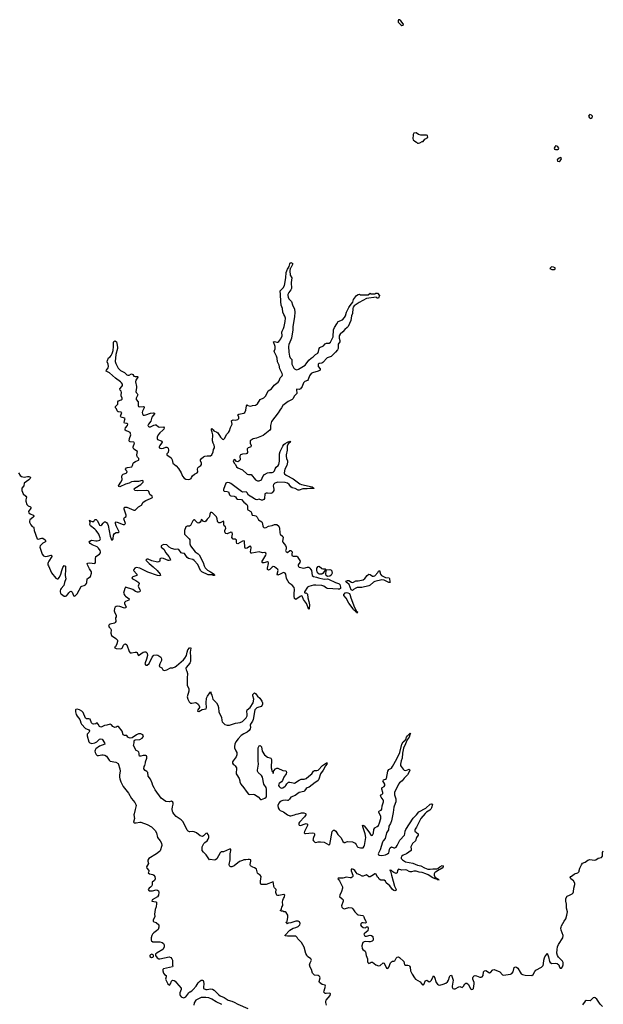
# Model space of a CAD drawing. Header units: inches. Extents: x 2608375 to 2737312, y 944064 to 1028306.
# Tile 29 of 69: x 2687117 to 2696999, y 953042 to 969726. Entities that reach past the tile are written whole.
import ezdxf

# ---------------------------------------------------------------- set-up
doc = ezdxf.new("R2010")
doc.units = ezdxf.units.IN
doc.header["$MEASUREMENT"] = 0
for name, color, linetype in [('C6985', 7, 'Continuous'), ('C6986', 7, 'Continuous'), ('C6995', 7, 'Continuous'), ('C6996', 7, 'Continuous')]:
    doc.layers.add(name, color=color, linetype=linetype)

msp = doc.modelspace()

# ---------------------------------------------------------------- linework, layer by layer
at = {"layer": 'C6985', "color": 5, "elevation": 20}
for points in [[(2687816, 960000), (2687825, 959990), (2687870, 959960), (2687890, 959955), (2687910, 959966), (2687937, 960000)], [(2688016, 960000), (2688025, 959970), (2688030, 959964), (2688050, 959959), (2688070, 959972), (2688083, 959990), (2688089, 960000)], [(2688881, 960000), (2688896, 959970), (2688910, 959956), (2688950, 959930), (2688968, 959910), (2688962, 959890), (2688907, 959870), (2688889, 959850), (2688892, 959830), (2688916, 959790), (2688920, 959770), (2688910, 959760), (2688890, 959756), (2688810, 959784), (2688770, 959790), (2688750, 959783), (2688734, 959770), (2688720, 959750), (2688715, 959710), (2688720, 959690), (2688753, 959630), (2688751, 959610), (2688739, 959590), (2688745, 959530), (2688734, 959510), (2688720, 959500), (2688650, 959484), (2688630, 959472), (2688620, 959450), (2688631, 959430), (2688655, 959410), (2688663, 959390), (2688660, 959330), (2688671, 959290), (2688743, 959243), (2688771, 959210), (2688771, 959190), (2688761, 959150), (2688738, 959102), (2688722, 959090), (2688725, 959085), (2688751, 959071), (2688830, 959066), (2688850, 959079), (2688858, 959090), (2688872, 959128), (2688890, 959146), (2688910, 959151), (2688931, 959131), (2688970, 959021), (2688990, 958996), (2689010, 958995), (2689070, 959011), (2689094, 959010), (2689105, 959005), (2689115, 958970), (2689130, 958951), (2689210, 959006), (2689230, 959013), (2689253, 959013), (2689265, 959005), (2689274, 958994), (2689280, 958950), (2689265, 958890), (2689240, 958830), (2689237, 958810), (2689250, 958787), (2689270, 958786), (2689278, 958790), (2689310, 958818), (2689358, 958922), (2689390, 958960), (2689426, 958966), (2689456, 958956), (2689505, 958925), (2689514, 958914), (2689520, 958890), (2689518, 958870), (2689489, 958810), (2689481, 958770), (2689490, 958758), (2689511, 958751), (2689522, 958742), (2689531, 958731), (2689538, 958710), (2689550, 958701), (2689570, 958699), (2689608, 958710), (2689670, 958742), (2689710, 958742), (2689750, 958759), (2689770, 958775), (2689890, 958880), (2689913, 958907), (2689940, 958950), (2689951, 959010), (2689966, 959050), (2689990, 959080), (2690000, 959085)], [(2690000, 958830), (2689997, 958823), (2689935, 958750), (2689928, 958730), (2689934, 958710), (2689948, 958688), (2689958, 958650), (2689951, 958570), (2689951, 958451), (2689979, 958390), (2689979, 958350), (2689954, 958250), (2689961, 958210), (2689984, 958170), (2690000, 958154)], [(2690000, 955966), (2689990, 955965), (2689970, 955973), (2689950, 955993), (2689908, 956090), (2689879, 956139), (2689850, 956169), (2689766, 956226), (2689727, 956267), (2689710, 956295), (2689703, 956310), (2689697, 956350), (2689702, 956390), (2689715, 956435), (2689715, 956450), (2689708, 956468), (2689690, 956486), (2689646, 956474), (2689590, 956477), (2689510, 956535), (2689410, 956678), (2689395, 956710), (2689369, 956750), (2689359, 956790), (2689334, 956854), (2689290, 956906), (2689286, 956970), (2689268, 956988), (2689243, 957003), (2689218, 957030), (2689222, 957070), (2689235, 957090), (2689248, 957132), (2689249, 957151), (2689269, 957210), (2689270, 957238), (2689264, 957250), (2689250, 957259), (2689210, 957257), (2689170, 957244), (2689145, 957245), (2689137, 957270), (2689139, 957290), (2689135, 957315), (2689118, 957330), (2689090, 957342), (2689044, 957430), (2689056, 957470), (2689057, 957503), (2689063, 957517), (2689077, 957523), (2689150, 957527), (2689190, 957549), (2689210, 957572), (2689213, 957590), (2689202, 957610), (2689170, 957626), (2689130, 957626), (2689095, 957610), (2689024, 957556), (2688990, 957552), (2688970, 957555), (2688950, 957570), (2688930, 957597), (2688890, 957599), (2688867, 957607), (2688852, 957672), (2688790, 957749), (2688770, 957749), (2688750, 957737), (2688730, 957733), (2688717, 957737), (2688692, 957752), (2688670, 957779), (2688650, 957789), (2688590, 957770), (2688550, 957767), (2688510, 957745), (2688490, 957738), (2688481, 957741), (2688466, 957750), (2688445, 957790), (2688430, 957809), (2688404, 957796), (2688366, 957786), (2688350, 957794), (2688334, 957814), (2688310, 957874), (2688290, 957880), (2688250, 957877), (2688230, 957888), (2688190, 957987), (2688170, 958010), (2688130, 958030), (2688090, 958043), (2688070, 958038), (2688064, 958030), (2688063, 957997), (2688074, 957950), (2688090, 957923), (2688133, 957870), (2688142, 957850), (2688152, 957810), (2688164, 957790), (2688230, 957717), (2688278, 957698), (2688290, 957690), (2688297, 957677), (2688299, 957670), (2688287, 957650), (2688262, 957618), (2688259, 957590), (2688290, 957490), (2688306, 957470), (2688341, 957461), (2688390, 957472), (2688425, 957490), (2688470, 957535), (2688490, 957542), (2688512, 957532), (2688555, 957470), (2688558, 957450), (2688470, 957415), (2688408, 957370), (2688394, 957350), (2688388, 957330), (2688392, 957310), (2688410, 957274), (2688430, 957260), (2688450, 957256), (2688510, 957267), (2688530, 957268), (2688561, 957261), (2688585, 957245), (2688630, 957180), (2688650, 957163), (2688746, 957146), (2688784, 957124), (2688815, 957030), (2688817, 956990), (2688804, 956930), (2688804, 956890), (2688810, 956862), (2688830, 956810), (2688870, 956731), (2688960, 956620), (2689010, 956529), (2689064, 956464), (2689083, 956430), (2689088, 956410), (2689086, 956390), (2689070, 956345), (2689055, 956270), (2689052, 956250), (2689058, 956190), (2689044, 956130), (2689059, 956119), (2689075, 956115), (2689090, 956115), (2689150, 956130), (2689170, 956127), (2689276, 956090), (2689347, 956050), (2689408, 955988), (2689431, 955950), (2689451, 955870), (2689495, 955810), (2689516, 955770), (2689521, 955730), (2689496, 955644), (2689486, 955630), (2689436, 955590), (2689303, 955510), (2689286, 955486), (2689286, 955470), (2689296, 955430), (2689266, 955370), (2689271, 955350), (2689303, 955310), (2689303, 955290), (2689291, 955270), (2689313, 955253), (2689370, 955241), (2689390, 955230), (2689405, 955210), (2689410, 955170), (2689400, 955140), (2689359, 955110), (2689359, 955070), (2689355, 955050), (2689333, 955027), (2689308, 955010), (2689293, 954990), (2689304, 954970), (2689310, 954967), (2689367, 954967), (2689430, 954980), (2689450, 954978), (2689466, 954966), (2689474, 954934), (2689467, 954893), (2689450, 954863), (2689362, 954810), (2689352, 954790), (2689421, 954781), (2689431, 954771), (2689436, 954750), (2689425, 954695), (2689409, 954650), (2689401, 954570), (2689405, 954530), (2689376, 954470), (2689378, 954450), (2689390, 954441), (2689427, 954427), (2689472, 954390), (2689471, 954350), (2689462, 954310), (2689435, 954285), (2689388, 954252), (2689368, 954232), (2689355, 954210), (2689341, 954170), (2689343, 954130), (2689350, 954116), (2689370, 954099), (2689490, 954099), (2689530, 954091), (2689552, 954070), (2689565, 954050), (2689565, 954010), (2689538, 953970), (2689444, 953916), (2689419, 953890), (2689419, 953870), (2689443, 953830), (2689470, 953814), (2689490, 953813), (2689650, 953846), (2689674, 953834), (2689694, 953814), (2689706, 953790), (2689706, 953706), (2689712, 953690), (2689702, 953678), (2689550, 953642), (2689540, 953630), (2689540, 953610), (2689554, 953570), (2689570, 953548), (2689595, 953530), (2689597, 953510), (2689588, 953470), (2689625, 953390), (2689651, 953369), (2689670, 953386), (2689687, 953433), (2689696, 953444), (2689710, 953451), (2689730, 953447), (2689750, 953435), (2689770, 953404), (2689853, 953313), (2689851, 953290), (2689830, 953238), (2689829, 953210), (2689835, 953190), (2689853, 953170), (2689890, 953154), (2689910, 953157), (2689930, 953170), (2689982, 953238), (2690000, 953253)]]:
    msp.add_lwpolyline(points, dxfattribs=at)
msp.add_lwpolyline([(2689353, 953893), (2689330, 953882), (2689321, 953870), (2689321, 953850), (2689350, 953837), (2689370, 953840), (2689382, 953850), (2689385, 953870), (2689379, 953879)], close=True, dxfattribs=at)
at = {"layer": 'C6986', "color": 5, "elevation": 20}
for points in [[(2688089, 960000), (2688160, 960120), (2688171, 960129), (2688210, 960139), (2688232, 960150), (2688247, 960170), (2688254, 960190), (2688258, 960250), (2688275, 960265), (2688317, 960290), (2688335, 960350), (2688331, 960370), (2688300, 960420), (2688266, 960490), (2688262, 960510), (2688270, 960518), (2688298, 960522), (2688390, 960511), (2688403, 960530), (2688399, 960590), (2688406, 960630), (2688466, 960670), (2688484, 960690), (2688487, 960710), (2688481, 960730), (2688453, 960770), (2688430, 960791), (2688346, 960826), (2688308, 960848), (2688295, 960870), (2688302, 960890), (2688330, 960904), (2688407, 960893), (2688430, 960894), (2688473, 960907), (2688486, 960930), (2688457, 961010), (2688412, 961070), (2688390, 961092), (2688314, 961150), (2688307, 961170), (2688308, 961208), (2688300, 961240), (2688310, 961246), (2688317, 961237), (2688344, 961224), (2688370, 961222), (2688390, 961255), (2688410, 961259), (2688434, 961234), (2688460, 961170), (2688470, 961160), (2688490, 961155), (2688510, 961164), (2688530, 961196), (2688550, 961216), (2688570, 961219), (2688587, 961207), (2688605, 961185), (2688615, 961155), (2688650, 960976), (2688663, 960930), (2688670, 960915), (2688690, 960911), (2688699, 960930), (2688706, 960990), (2688723, 961017), (2688750, 961034), (2688790, 961036), (2688802, 961050), (2688751, 961150), (2688738, 961190), (2688741, 961210), (2688750, 961216), (2688770, 961214), (2688870, 961174), (2688890, 961172), (2688908, 961190), (2688882, 961270), (2688889, 961290), (2688920, 961310), (2688922, 961330), (2688884, 961430), (2688885, 961455), (2688897, 961463), (2688930, 961463), (2689050, 961417), (2689070, 961415), (2689127, 961470), (2689179, 961501), (2689207, 961553), (2689250, 961579), (2689332, 961610), (2689363, 961630), (2689359, 961650), (2689321, 961681), (2689306, 961730), (2689290, 961745), (2689269, 961749), (2689110, 961740), (2689068, 961748), (2689058, 961758), (2689052, 961770), (2689067, 961790), (2689170, 961850), (2689191, 961870), (2689205, 961890), (2689209, 961910), (2689190, 961915), (2689130, 961902), (2689050, 961899), (2689010, 961893), (2688970, 961872), (2688906, 961854), (2688810, 961810), (2688796, 961816), (2688790, 961830), (2688832, 961890), (2688853, 961930), (2688845, 961990), (2688854, 962010), (2688870, 962026), (2688917, 962043), (2688930, 962054), (2688935, 962070), (2688915, 962090), (2688909, 962111), (2688928, 962130), (2688944, 962136), (2689015, 962150), (2689029, 962170), (2689039, 962210), (2689050, 962225), (2689078, 962242), (2689130, 962262), (2689135, 962270), (2689135, 962290), (2689113, 962313), (2689106, 962326), (2689103, 962350), (2689109, 962410), (2689050, 962449), (2689037, 962470), (2689037, 962490), (2689059, 962550), (2689057, 962557), (2689049, 962569), (2688990, 962572), (2688978, 962578), (2688969, 962590), (2688974, 962630), (2688997, 962690), (2688986, 962730), (2688954, 962750), (2688919, 962759), (2688905, 962770), (2688903, 962790), (2688911, 962810), (2688941, 962850), (2688949, 962870), (2688930, 962885), (2688892, 962892), (2688883, 962903), (2688899, 962950), (2688900, 962970), (2688890, 962976), (2688837, 962990), (2688830, 962999), (2688826, 963010), (2688849, 963070), (2688830, 963078), (2688790, 963080), (2688784, 963084), (2688770, 963099), (2688754, 963134), (2688738, 963150), (2688739, 963170), (2688781, 963210), (2688781, 963250), (2688789, 963270), (2688835, 963285), (2688850, 963296), (2688853, 963310), (2688836, 963350), (2688833, 963370), (2688842, 963410), (2688836, 963430), (2688817, 963450), (2688815, 963470), (2688848, 963510), (2688856, 963530), (2688855, 963550), (2688843, 963570), (2688824, 963590), (2688740, 963650), (2688640, 963740), (2688579, 963770), (2688586, 963790), (2688614, 963826), (2688619, 963850), (2688616, 963890), (2688600, 963930), (2688603, 963950), (2688622, 963998), (2688650, 964015), (2688666, 964034), (2688683, 964070), (2688697, 964123), (2688707, 964190), (2688705, 964255), (2688709, 964271), (2688730, 964282), (2688740, 964280), (2688754, 964270), (2688764, 964244), (2688773, 964173), (2688772, 964152), (2688747, 964053), (2688734, 963934), (2688742, 963902), (2688782, 963822), (2688822, 963782), (2688890, 963749), (2688930, 963709), (2688950, 963701), (2688970, 963702), (2689010, 963723), (2689030, 963714), (2689050, 963684), (2689070, 963679), (2689110, 963680), (2689117, 963677), (2689119, 963670), (2689085, 963615), (2689078, 963590), (2689097, 963510), (2689097, 963490), (2689086, 963426), (2689090, 963408), (2689108, 963390), (2689119, 963370), (2689087, 963310), (2689089, 963290), (2689120, 963250), (2689122, 963190), (2689130, 963173), (2689150, 963168), (2689210, 963173), (2689226, 963166), (2689224, 963150), (2689196, 963090), (2689192, 963070), (2689194, 963050), (2689210, 963027), (2689230, 963024), (2689250, 963028), (2689330, 963058), (2689382, 963062), (2689398, 963058), (2689402, 963050), (2689356, 962990), (2689338, 962922), (2689296, 962870), (2689288, 962850), (2689290, 962843), (2689299, 962830), (2689310, 962825), (2689330, 962828), (2689390, 962855), (2689410, 962860), (2689430, 962859), (2689467, 962827), (2689490, 962823), (2689550, 962825), (2689565, 962810), (2689558, 962790), (2689541, 962770), (2689490, 962723), (2689463, 962690), (2689446, 962650), (2689443, 962630), (2689449, 962610), (2689512, 962592), (2689524, 962584), (2689529, 962570), (2689520, 962550), (2689488, 962510), (2689477, 962490), (2689480, 962470), (2689510, 962462), (2689552, 962468), (2689590, 962483), (2689610, 962485), (2689619, 962479), (2689628, 962468), (2689639, 962430), (2689628, 962392), (2689611, 962370), (2689611, 962350), (2689683, 962303), (2689701, 962270), (2689711, 962210), (2689764, 962164), (2689803, 962123), (2689851, 962050), (2689876, 961990), (2689900, 961960), (2689930, 961943), (2689970, 961936), (2690000, 961940)], [(2687096, 962050), (2687125, 962005), (2687150, 961984), (2687190, 961974), (2687250, 961987), (2687270, 961987), (2687290, 961980), (2687299, 961970), (2687294, 961950), (2687273, 961927), (2687194, 961870), (2687185, 961830), (2687153, 961790), (2687153, 961750), (2687177, 961690), (2687223, 961650), (2687233, 961633), (2687223, 961590), (2687223, 961570), (2687239, 961510), (2687259, 961490), (2687301, 961470), (2687304, 961464), (2687305, 961450), (2687268, 961390), (2687273, 961370), (2687292, 961352), (2687345, 961330), (2687355, 961315), (2687356, 961310), (2687339, 961290), (2687290, 961250), (2687283, 961230), (2687284, 961210), (2687304, 961164), (2687330, 961139), (2687351, 961130), (2687357, 961117), (2687362, 961070), (2687410, 960931), (2687430, 960924), (2687490, 960943), (2687510, 960940), (2687547, 960910), (2687561, 960890), (2687543, 960870), (2687510, 960855), (2687485, 960835), (2687466, 960810), (2687460, 960790), (2687461, 960770), (2687500, 960670), (2687522, 960642), (2687550, 960630), (2687590, 960636), (2687650, 960653), (2687658, 960650), (2687659, 960630), (2687610, 960552), (2687601, 960530), (2687594, 960510), (2687596, 960490), (2687602, 960470), (2687655, 960355), (2687730, 960261), (2687750, 960251), (2687770, 960253), (2687790, 960278), (2687815, 960330), (2687829, 960391), (2687850, 960445), (2687870, 960475), (2687890, 960465), (2687895, 960410), (2687887, 960310), (2687900, 960250), (2687877, 960190), (2687864, 960136), (2687817, 960090), (2687805, 960070), (2687801, 960050), (2687801, 960030), (2687810, 960007), (2687816, 960000)], [(2690000, 961151), (2689990, 961145), (2689950, 961146), (2689928, 961132), (2689909, 961071), (2689906, 961030), (2689910, 961010), (2689923, 960990), (2689986, 960930), (2690000, 960911)], [(2690000, 960900), (2689997, 960850), (2690000, 960842)], [(2690000, 960592), (2689977, 960597), (2689952, 960612), (2689910, 960681), (2689870, 960686), (2689850, 960694), (2689810, 960750), (2689790, 960752), (2689750, 960746), (2689685, 960765), (2689646, 960786), (2689610, 960825), (2689550, 960835), (2689515, 960810), (2689513, 960790), (2689555, 960755), (2689590, 960690), (2689644, 960630), (2689667, 960590), (2689670, 960569), (2689650, 960560), (2689630, 960560), (2689550, 960595), (2689510, 960602), (2689488, 960590), (2689487, 960550), (2689470, 960538), (2689450, 960536), (2689356, 960556), (2689290, 960583), (2689270, 960585), (2689255, 960570), (2689269, 960550), (2689309, 960510), (2689375, 960455), (2689443, 960390), (2689497, 960330), (2689501, 960310), (2689477, 960303), (2689450, 960309), (2689287, 960367), (2689150, 960433), (2689090, 960442), (2689064, 960430), (2689047, 960410), (2689046, 960390), (2689099, 960330), (2689101, 960310), (2689033, 960287), (2689013, 960270), (2689029, 960250), (2689084, 960224), (2689136, 960190), (2689142, 960170), (2689124, 960130), (2689130, 960110), (2689153, 960070), (2689157, 960050), (2689150, 960030), (2689130, 960023), (2689110, 960026), (2689079, 960039), (2689030, 960070), (2688910, 960109), (2688897, 960090), (2688876, 960010), (2688881, 960000)], [(2687937, 960000), (2687950, 960017), (2687970, 960034), (2687990, 960042), (2688007, 960027), (2688016, 960000)]]:
    msp.add_lwpolyline(points, dxfattribs=at)
at = {"layer": 'C6995', "color": 5, "elevation": 20}
for points in [[(2691983, 960000), (2691991, 959991), (2691993, 959930), (2692015, 959870), (2692022, 959810), (2692021, 959750), (2692010, 959729), (2691972, 959832), (2691958, 959858), (2691921, 959901), (2691907, 959947), (2691899, 959959), (2691890, 959965), (2691866, 959954), (2691811, 959910), (2691790, 959900), (2691770, 959917), (2691764, 959956), (2691767, 960000)], [(2692702, 960000), (2692708, 959990), (2692724, 959930), (2692787, 959767), (2692822, 959702), (2692835, 959690), (2692830, 959669), (2692825, 959685), (2692810, 959687), (2692801, 959701), (2692770, 959727), (2692763, 959743), (2692690, 959840), (2692643, 959923), (2692606, 959970), (2692608, 959990), (2692616, 960000)], [(2690000, 959085), (2690010, 959090), (2690014, 959074), (2690004, 959010), (2690011, 958931), (2690008, 958850), (2690000, 958830)], [(2690000, 958154), (2690007, 958147), (2690030, 958144), (2690095, 958155), (2690110, 958150), (2690136, 958130), (2690159, 958090), (2690159, 958070), (2690131, 958030), (2690126, 958010), (2690150, 958005), (2690205, 958035), (2690273, 958050), (2690281, 958070), (2690272, 958150), (2690280, 958230), (2690295, 958265), (2690339, 958321), (2690350, 958342), (2690356, 958330), (2690355, 958310), (2690370, 958278), (2690389, 958210), (2690450, 958150), (2690474, 958110), (2690485, 958070), (2690491, 957990), (2690536, 957910), (2690537, 957850), (2690544, 957830), (2690590, 957781), (2690630, 957770), (2690670, 957772), (2690770, 957804), (2690850, 957816), (2690890, 957834), (2690950, 957895), (2690969, 957930), (2690971, 957951), (2690963, 958010), (2690970, 958030), (2691017, 958070), (2691071, 958150), (2691082, 958210), (2691067, 958270), (2691067, 958290), (2691075, 958305), (2691090, 958319), (2691110, 958307), (2691143, 958263), (2691184, 958230), (2691216, 958176), (2691227, 958150), (2691228, 958130), (2691224, 958110), (2691207, 958090), (2691150, 958074), (2691130, 958064), (2691100, 958030), (2691072, 957870), (2691060, 957840), (2691027, 957790), (2691021, 957770), (2691024, 957730), (2691019, 957710), (2691000, 957680), (2690970, 957653), (2690910, 957625), (2690865, 957595), (2690817, 957543), (2690779, 957490), (2690759, 957450), (2690753, 957410), (2690756, 957390), (2690776, 957336), (2690791, 957310), (2690795, 957270), (2690784, 957236), (2690730, 957168), (2690721, 957150), (2690718, 957130), (2690731, 957111), (2690750, 957101), (2690765, 957085), (2690787, 957050), (2690783, 956950), (2690791, 956930), (2690835, 956870), (2690844, 956830), (2690844, 956810), (2690859, 956770), (2690912, 956712), (2690951, 956651), (2690990, 956605), (2691010, 956598), (2691070, 956604), (2691090, 956598), (2691155, 956555), (2691195, 956515), (2691210, 956514), (2691270, 956534), (2691290, 956550), (2691297, 956570), (2691297, 956690), (2691290, 956716), (2691253, 956770), (2691230, 956889), (2691210, 956920), (2691155, 956970), (2691145, 956990), (2691143, 957010), (2691162, 957110), (2691156, 957170), (2691157, 957390), (2691170, 957422), (2691190, 957425), (2691210, 957402), (2691223, 957330), (2691263, 957270), (2691310, 957231), (2691350, 957221), (2691371, 957210), (2691379, 957190), (2691373, 957050), (2691390, 956986), (2691406, 956970), (2691410, 956954), (2691422, 956998), (2691446, 957034), (2691470, 957046), (2691490, 957044), (2691570, 957001), (2691616, 956996), (2691631, 956990), (2691637, 956970), (2691630, 956950), (2691590, 956889), (2691567, 956834), (2691550, 956810), (2691510, 956781), (2691504, 956770), (2691500, 956750), (2691508, 956730), (2691530, 956713), (2691550, 956707), (2691570, 956712), (2691610, 956736), (2691624, 956750), (2691640, 956780), (2691670, 956804), (2691692, 956808), (2691750, 956792), (2691770, 956791), (2691850, 956840), (2691884, 956856), (2691936, 956856), (2691970, 956866), (2692011, 956910), (2692062, 956950), (2692090, 956994), (2692110, 957001), (2692150, 957002), (2692169, 957010), (2692245, 957090), (2692310, 957133), (2692330, 957132), (2692320, 957120), (2692319, 957110), (2692297, 957083), (2692258, 957010), (2692210, 956950), (2692182, 956858), (2692170, 956837), (2692150, 956816), (2692119, 956801), (2692018, 956722), (2691985, 956710), (2691970, 956698), (2691942, 956658), (2691930, 956650), (2691850, 956630), (2691782, 956578), (2691710, 956551), (2691683, 956517), (2691662, 956498), (2691650, 956495), (2691610, 956499), (2691570, 956495), (2691530, 956477), (2691504, 956450), (2691489, 956410), (2691493, 956370), (2691510, 956344), (2691530, 956328), (2691585, 956305), (2691653, 956250), (2691690, 956235), (2691710, 956235), (2691768, 956250), (2691797, 956263), (2691830, 956269), (2691890, 956289), (2691929, 956289), (2691957, 956277), (2691963, 956270), (2691962, 956250), (2691941, 956219), (2691854, 956130), (2691844, 956110), (2691843, 956090), (2691850, 956077), (2691870, 956070), (2691950, 956100), (2691970, 956104), (2691990, 956095), (2691988, 956070), (2691940, 955970), (2691934, 955950), (2691950, 955938), (2691958, 955938), (2692070, 955948), (2692101, 955941), (2692110, 955930), (2692109, 955910), (2692090, 955868), (2692082, 955830), (2692089, 955810), (2692116, 955790), (2692134, 955786), (2692170, 955796), (2692210, 955797), (2692270, 955787), (2692350, 955745), (2692369, 955751), (2692410, 955972), (2692430, 955995), (2692450, 955995), (2692470, 955978), (2692501, 955921), (2692560, 955860), (2692590, 955798), (2692610, 955782), (2692630, 955784), (2692650, 955795), (2692670, 955799), (2692750, 955793), (2692797, 955770), (2692813, 955750), (2692830, 955716), (2692844, 955704), (2692890, 955693), (2692930, 955691), (2692950, 955721), (2692953, 955733), (2692976, 955870), (2692968, 955930), (2692930, 956030), (2692923, 956070), (2692930, 956077), (2692950, 956065), (2693030, 955965), (2693070, 955902), (2693090, 955909), (2693110, 955943), (2693116, 956004), (2693130, 956030), (2693170, 956053), (2693190, 956072), (2693210, 956116), (2693231, 956190), (2693230, 956230), (2693200, 956290), (2693198, 956310), (2693210, 956322), (2693235, 956330), (2693250, 956350), (2693257, 956403), (2693276, 956470), (2693276, 956490), (2693270, 956508), (2693238, 956550), (2693228, 956572), (2693230, 956590), (2693250, 956599), (2693264, 956616), (2693265, 956630), (2693247, 956690), (2693251, 956709), (2693288, 956730), (2693299, 956750), (2693299, 956770), (2693268, 956830), (2693270, 956836), (2693275, 956845), (2693310, 956855), (2693330, 956870), (2693350, 956991), (2693370, 957019), (2693410, 957046), (2693428, 957070), (2693501, 957199), (2693555, 957310), (2693585, 957450), (2693610, 957489), (2693644, 957516), (2693650, 957527), (2693653, 957527), (2693667, 957570), (2693681, 957590), (2693710, 957621), (2693719, 957621), (2693730, 957641), (2693734, 957630), (2693730, 957619), (2693721, 957619), (2693723, 957610), (2693711, 957570), (2693675, 957525), (2693650, 957453), (2693617, 957383), (2693601, 957299), (2693592, 957210), (2693574, 957170), (2693563, 957110), (2693567, 957090), (2693577, 957070), (2693610, 957024), (2693629, 957009), (2693654, 957006), (2693710, 957024), (2693720, 957020), (2693724, 957010), (2693717, 956990), (2693683, 956930), (2693627, 956873), (2693593, 956827), (2693548, 956792), (2693530, 956770), (2693499, 956701), (2693469, 956650), (2693463, 956630), (2693463, 956590), (2693484, 956524), (2693485, 956475), (2693477, 956443), (2693450, 956385), (2693440, 956290), (2693412, 956148), (2693397, 956103), (2693370, 956061), (2693359, 956001), (2693330, 955950), (2693306, 955854), (2693270, 955810), (2693260, 955790), (2693218, 955662), (2693185, 955590), (2693195, 955575), (2693206, 955570), (2693250, 955561), (2693310, 955572), (2693344, 955590), (2693365, 955610), (2693375, 955630), (2693381, 955670), (2693388, 955692), (2693410, 955710), (2693450, 955692), (2693470, 955692), (2693490, 955704), (2693511, 955730), (2693535, 955790), (2693556, 955824), (2693632, 955908), (2693641, 955930), (2693646, 955974), (2693656, 956004), (2693782, 956198), (2693834, 956250), (2693877, 956303), (2693992, 956368), (2694070, 956432), (2694090, 956439), (2694097, 956437), (2694104, 956430), (2694090, 956370), (2694080, 956350), (2694062, 956330), (2694005, 956295), (2693984, 956276), (2693908, 956192), (2693835, 956045), (2693811, 956010), (2693806, 955990), (2693810, 955978), (2693866, 955930), (2693863, 955910), (2693834, 955870), (2693819, 955810), (2693770, 955766), (2693750, 955734), (2693742, 955710), (2693748, 955670), (2693743, 955650), (2693668, 955592), (2693610, 955569), (2693588, 955550), (2693576, 955530), (2693576, 955516), (2693577, 955510), (2693597, 955490), (2693650, 955458), (2693775, 955435), (2693850, 955400), (2693910, 955386), (2693970, 955352), (2694030, 955333), (2694070, 955330), (2694110, 955338), (2694182, 955338), (2694197, 955343), (2694230, 955370), (2694270, 955393), (2694290, 955391), (2694285, 955370), (2694270, 955348), (2694243, 955330), (2694219, 955321), (2694158, 955282), (2694147, 955273), (2694136, 955250), (2694134, 955230), (2694144, 955204), (2694177, 955177), (2694196, 955170), (2694198, 955158), (2694218, 955150), (2694189, 955150), (2694180, 955160), (2694150, 955167), (2694110, 955185), (2694035, 955235), (2693994, 955254), (2693933, 955273), (2693881, 955281), (2693830, 955296), (2693790, 955300), (2693750, 955286), (2693730, 955286), (2693710, 955293), (2693670, 955317), (2693650, 955321), (2693590, 955314), (2693530, 955329), (2693516, 955310), (2693508, 955272), (2693490, 955261), (2693450, 955275), (2693418, 955298), (2693410, 955309), (2693394, 955314), (2693390, 955322), (2693387, 955310), (2693397, 955297), (2693410, 955231), (2693441, 955130), (2693461, 955041), (2693490, 954990), (2693487, 954973), (2693470, 954965), (2693450, 954972), (2693430, 954990), (2693385, 955050), (2693323, 955103), (2693310, 955128), (2693290, 955148), (2693233, 955147), (2693203, 955163), (2693190, 955186), (2693175, 955195), (2693150, 955248), (2693134, 955254), (2693130, 955254), (2693107, 955233), (2693050, 955203), (2693030, 955201), (2692990, 955234), (2692930, 955212), (2692914, 955214), (2692878, 955238), (2692830, 955254), (2692813, 955273), (2692790, 955312), (2692770, 955327), (2692750, 955334), (2692730, 955333), (2692730, 955306), (2692756, 955230), (2692756, 955210), (2692745, 955195), (2692730, 955186), (2692715, 955185), (2692650, 955194), (2692590, 955178), (2692510, 955182), (2692501, 955170), (2692517, 955157), (2692534, 955134), (2692580, 955030), (2692580, 955010), (2692565, 954955), (2692535, 954890), (2692533, 954870), (2692579, 954830), (2692593, 954810), (2692594, 954790), (2692568, 954712), (2692572, 954690), (2692589, 954670), (2692610, 954662), (2692635, 954665), (2692690, 954680), (2692739, 954679), (2692760, 954660), (2692789, 954610), (2692830, 954567), (2692850, 954556), (2692926, 954546), (2692938, 954538), (2692946, 954526), (2692955, 954490), (2692978, 954450), (2692983, 954430), (2692979, 954421), (2692970, 954417), (2692930, 954424), (2692910, 954422), (2692894, 954406), (2692890, 954388), (2692898, 954370), (2692930, 954346), (2692970, 954338), (2692990, 954356), (2693010, 954356), (2693019, 954330), (2693010, 954289), (2692961, 954250), (2692945, 954230), (2692956, 954210), (2692970, 954199), (2692990, 954197), (2693050, 954213), (2693071, 954210), (2693094, 954190), (2693102, 954138), (2693101, 954130), (2693087, 954113), (2693070, 954104), (2693050, 954101), (2693030, 954099), (2692970, 954108), (2692950, 954100), (2692929, 954090), (2692919, 954070), (2692910, 954030), (2692913, 953990), (2692925, 953970), (2692965, 953945), (2692973, 953933), (2692983, 953870), (2693005, 953810), (2693008, 953770), (2693014, 953750), (2693030, 953736), (2693050, 953743), (2693070, 953756), (2693090, 953757), (2693145, 953710), (2693190, 953694), (2693218, 953702), (2693270, 953743), (2693290, 953741), (2693330, 953656), (2693350, 953651), (2693370, 953671), (2693396, 953744), (2693410, 953764), (2693430, 953771), (2693450, 953771), (2693470, 953781), (2693494, 953826), (2693510, 953841), (2693530, 953845), (2693550, 953834), (2693623, 953770), (2693633, 953713), (2693643, 953703), (2693690, 953705), (2693710, 953699), (2693719, 953690), (2693729, 953669), (2693733, 953610), (2693764, 953550), (2693804, 953490), (2693821, 953470), (2693900, 953420), (2693930, 953375), (2693941, 953370), (2693950, 953368), (2693960, 953380), (2693990, 953448), (2694010, 953453), (2694050, 953425), (2694070, 953429), (2694090, 953450), (2694110, 953501), (2694130, 953523), (2694141, 953501), (2694166, 953410), (2694190, 953382), (2694210, 953372), (2694230, 953369), (2694290, 953384), (2694330, 953400), (2694358, 953422), (2694378, 953450), (2694394, 953506), (2694407, 953530), (2694430, 953536), (2694455, 953450), (2694441, 953350), (2694440, 953330), (2694450, 953307), (2694470, 953303), (2694490, 953306), (2694550, 953338), (2694570, 953343), (2694610, 953328), (2694630, 953347), (2694653, 953387), (2694670, 953400), (2694690, 953400), (2694719, 953379), (2694750, 953305), (2694770, 953295), (2694790, 953298), (2694801, 953310), (2694811, 953390), (2694810, 953410), (2694791, 953470), (2694791, 953490), (2694798, 953510), (2694810, 953522), (2694830, 953528), (2694850, 953526), (2694910, 953503), (2694930, 953499), (2694950, 953505), (2694967, 953530), (2694970, 953590), (2694985, 953610), (2695010, 953612), (2695070, 953577), (2695082, 953578), (2695090, 953580), (2695130, 953627), (2695150, 953632), (2695245, 953590), (2695290, 953540), (2695310, 953536), (2695430, 953554), (2695450, 953565), (2695470, 953590), (2695490, 953664), (2695510, 953676), (2695530, 953670), (2695550, 953653), (2695590, 953584), (2695610, 953561), (2695629, 953549), (2695674, 953534), (2695790, 953531), (2695812, 953548), (2695841, 953599), (2695859, 953621), (2695950, 953674), (2695979, 953701), (2695988, 953730), (2695990, 953790), (2696003, 953830), (2696010, 953846), (2696044, 953890), (2696050, 953911), (2696070, 953847), (2696087, 953770), (2696099, 953750), (2696130, 953734), (2696190, 953740), (2696216, 953736), (2696245, 953710), (2696258, 953670), (2696270, 953655), (2696290, 953653), (2696310, 953678), (2696322, 953710), (2696320, 953750), (2696310, 953774), (2696242, 953841), (2696221, 953870), (2696213, 953910), (2696215, 953970), (2696225, 954015), (2696242, 954058), (2696314, 954170), (2696318, 954210), (2696284, 954296), (2696280, 954330), (2696284, 954350), (2696290, 954371), (2696334, 954450), (2696362, 954490), (2696384, 954550), (2696390, 954610), (2696376, 954670), (2696376, 954736), (2696367, 954790), (2696367, 954833), (2696387, 954873), (2696426, 954894), (2696470, 954911), (2696489, 954930), (2696497, 954950), (2696501, 955010), (2696518, 955070), (2696514, 955094), (2696494, 955134), (2696449, 955170), (2696437, 955190), (2696450, 955206), (2696477, 955223), (2696510, 955255), (2696569, 955271), (2696580, 955280), (2696589, 955291), (2696589, 955310), (2696601, 955350), (2696630, 955406), (2696649, 955431), (2696690, 955451), (2696738, 955482), (2696770, 955495), (2696850, 955486), (2696870, 955491), (2696910, 955521), (2696970, 955531), (2696983, 955550), (2696988, 955612), (2696999, 955641)], [(2692310, 953030), (2692298, 953070), (2692299, 953090), (2692308, 953110), (2692372, 953190), (2692378, 953218), (2692369, 953229), (2692305, 953225), (2692290, 953227), (2692278, 953238), (2692269, 953250), (2692270, 953270), (2692294, 953350), (2692290, 953368), (2692240, 953380), (2692214, 953394), (2692192, 953412), (2692189, 953430), (2692205, 953490), (2692199, 953510), (2692190, 953521), (2692170, 953532), (2692110, 953536), (2692089, 953550), (2692073, 953570), (2692056, 953630), (2692034, 953674), (2692025, 953710), (2692034, 953746), (2692056, 953790), (2692044, 953810), (2691992, 953852), (2691976, 953876), (2691963, 953903), (2691933, 954010), (2691890, 954088), (2691829, 954149), (2691815, 954175), (2691790, 954198), (2691670, 954199), (2691650, 954195), (2691620, 954200), (2691609, 954209), (2691690, 954298), (2691746, 954334), (2691790, 954343), (2691830, 954362), (2691860, 954390), (2691867, 954410), (2691857, 954437), (2691846, 954446), (2691830, 954452), (2691792, 954450), (2691758, 954442), (2691710, 954422), (2691662, 954418), (2691650, 954408), (2691642, 954422), (2691627, 954427), (2691630, 954434), (2691642, 954438), (2691647, 954453), (2691658, 954510), (2691658, 954550), (2691630, 954598), (2691610, 954608), (2691589, 954609), (2691570, 954618), (2691550, 954618), (2691528, 954630), (2691548, 954652), (2691548, 954668), (2691555, 954690), (2691570, 954714), (2691574, 954730), (2691565, 954770), (2691572, 954808), (2691583, 954837), (2691594, 954850), (2691608, 954890), (2691590, 954902), (2691505, 954885), (2691485, 954885), (2691473, 954893), (2691464, 954904), (2691455, 954935), (2691462, 954990), (2691433, 955013), (2691418, 955038), (2691417, 955097), (2691410, 955115), (2691290, 955073), (2691213, 955073), (2691200, 955080), (2691193, 955093), (2691192, 955130), (2691205, 955210), (2691190, 955229), (2691152, 955252), (2691144, 955264), (2691129, 955329), (2691120, 955340), (2691095, 955355), (2691064, 955364), (2691027, 955387), (2691021, 955410), (2691032, 955470), (2691029, 955490), (2691010, 955497), (2690983, 955497), (2690948, 955488), (2690910, 955488), (2690890, 955478), (2690870, 955475), (2690837, 955463), (2690750, 955386), (2690710, 955369), (2690690, 955369), (2690678, 955378), (2690669, 955390), (2690666, 955410), (2690679, 955490), (2690681, 955590), (2690694, 955650), (2690690, 955671), (2690670, 955673), (2690570, 955627), (2690530, 955627), (2690509, 955610), (2690453, 955507), (2690430, 955489), (2690410, 955484), (2690350, 955498), (2690328, 955490), (2690276, 955576), (2690230, 955618), (2690209, 955650), (2690205, 955670), (2690209, 955710), (2690236, 955764), (2690254, 955786), (2690290, 955810), (2690310, 955841), (2690319, 955870), (2690321, 955890), (2690310, 955922), (2690290, 955940), (2690270, 955938), (2690230, 955896), (2690210, 955885), (2690170, 955899), (2690110, 955947), (2690070, 955967), (2690050, 955972), (2690000, 955966)], [(2690000, 953253), (2690004, 953256), (2690033, 953270), (2690056, 953290), (2690105, 953350), (2690137, 953403), (2690163, 953430), (2690190, 953450), (2690211, 953451), (2690223, 953443), (2690230, 953430), (2690233, 953390), (2690227, 953330), (2690231, 953310), (2690270, 953292), (2690290, 953292), (2690350, 953306), (2690380, 953300), (2690410, 953280), (2690490, 953202), (2690510, 953188), (2690579, 953159), (2690644, 953110), (2690710, 953093), (2690750, 953077), (2690810, 953043), (2690980, 952970)], [(2690541, 953041), (2690445, 953085), (2690370, 953130), (2690318, 953150), (2690270, 953157), (2690190, 953155), (2690102, 953110), (2690070, 953064), (2690065, 953030)], [(2696983, 953003), (2696947, 953047), (2696890, 953130), (2696862, 953150), (2696850, 953155), (2696830, 953154), (2696790, 953110), (2696777, 953103), (2696710, 953105), (2696690, 953095), (2696645, 953035)]]:
    msp.add_lwpolyline(points, dxfattribs=at)
at = {"layer": 'C6996', "color": 5}
for points, elevation in [([(2693550, 969726), (2693530, 969726), (2693525, 969710), (2693526, 969686), (2693570, 969638), (2693590, 969626), (2693610, 969634), (2693614, 969650), (2693610, 969658), (2693570, 969708)], 40), ([(2696770, 968117), (2696758, 968110), (2696751, 968090), (2696763, 968063), (2696790, 968052), (2696810, 968062), (2696818, 968090), (2696798, 968110)], 40), ([(2693830, 967808), (2693790, 967806), (2693780, 967780), (2693778, 967750), (2693771, 967730), (2693772, 967710), (2693782, 967690), (2693805, 967665), (2693834, 967650), (2693850, 967634), (2693870, 967634), (2693890, 967642), (2693930, 967662), (2693950, 967662), (2693976, 967704), (2694026, 967730), (2694022, 967762), (2694007, 967767), (2693910, 967769), (2693870, 967782)], 40), ([(2696190, 967586), (2696181, 967579), (2696167, 967550), (2696174, 967534), (2696190, 967524), (2696230, 967524), (2696239, 967530), (2696245, 967550), (2696230, 967569), (2696210, 967583)], 40), ([(2696273, 967393), (2696250, 967381), (2696218, 967350), (2696225, 967330), (2696250, 967321), (2696270, 967332), (2696289, 967370), (2696284, 967384)], 40), ([(2696124, 965536), (2696094, 965510), (2696130, 965492), (2696170, 965494), (2696182, 965498), (2696186, 965510), (2696182, 965522), (2696155, 965535)], 40), ([(2692250, 960421), (2692290, 960422), (2692302, 960410), (2692300, 960400), (2692290, 960398), (2692270, 960375), (2692255, 960345), (2692230, 960328), (2692190, 960332), (2692168, 960348), (2692155, 960370), (2692147, 960390), (2692150, 960430), (2692170, 960461), (2692190, 960467), (2692230, 960427)], 20), ([(2692330, 960292), (2692305, 960310), (2692300, 960330), (2692308, 960388), (2692302, 960398), (2692310, 960394), (2692314, 960406), (2692370, 960410), (2692397, 960397), (2692407, 960350), (2692390, 960314), (2692370, 960296)], 20), ([(2693370, 960187), (2693290, 960228), (2693250, 960235), (2693130, 960206), (2693107, 960193), (2693050, 960144), (2693030, 960132), (2692910, 960103), (2692830, 960102), (2692806, 960094), (2692770, 960069), (2692750, 960056), (2692730, 960064), (2692695, 960155), (2692655, 960190), (2692638, 960210), (2692670, 960226), (2692690, 960225), (2692737, 960197), (2692750, 960192), (2692767, 960193), (2692810, 960216), (2692850, 960219), (2692930, 960235), (2692963, 960257), (2693000, 960310), (2693030, 960330), (2693050, 960327), (2693090, 960297), (2693110, 960294), (2693130, 960301), (2693179, 960361), (2693190, 960382), (2693210, 960392), (2693226, 960330), (2693245, 960310), (2693310, 960273), (2693371, 960271), (2693379, 960259), (2693383, 960203), (2693390, 960188)], 20)]:
    msp.add_lwpolyline(points, close=True, dxfattribs=dict(at, elevation=elevation))
at = {"layer": 'C6996', "color": 5, "elevation": 20}
for points in [[(2690000, 961940), (2690000, 961940), (2690018, 961950), (2690024, 961970), (2690041, 961999), (2690076, 962024), (2690110, 962041), (2690122, 962050), (2690133, 962067), (2690129, 962110), (2690134, 962130), (2690149, 962150), (2690182, 962170), (2690193, 962190), (2690193, 962210), (2690179, 962250), (2690181, 962270), (2690194, 962290), (2690230, 962319), (2690252, 962328), (2690290, 962336), (2690350, 962336), (2690370, 962351), (2690390, 962405), (2690398, 962442), (2690413, 962470), (2690416, 962490), (2690410, 962514), (2690392, 962550), (2690382, 962590), (2690385, 962690), (2690377, 962737), (2690364, 962770), (2690367, 962793), (2690370, 962796), (2690390, 962779), (2690402, 962762), (2690455, 962735), (2690470, 962724), (2690518, 962650), (2690550, 962618), (2690570, 962611), (2690590, 962637), (2690621, 962699), (2690651, 962730), (2690670, 962759), (2690686, 962814), (2690714, 962870), (2690705, 962930), (2690710, 962937), (2690730, 962944), (2690770, 962941), (2690810, 962952), (2690828, 962970), (2690830, 962990), (2690812, 963030), (2690830, 963044), (2690910, 963056), (2690930, 963070), (2690948, 963110), (2690959, 963181), (2690970, 963201), (2690981, 963190), (2691002, 963182), (2691030, 963180), (2691059, 963190), (2691110, 963197), (2691143, 963217), (2691190, 963290), (2691250, 963318), (2691285, 963350), (2691325, 963435), (2691382, 963470), (2691427, 963533), (2691495, 963585), (2691511, 963609), (2691530, 963655), (2691560, 963690), (2691565, 963710), (2691560, 963730), (2691522, 963810), (2691508, 963870), (2691480, 963930), (2691475, 963990), (2691466, 964026), (2691431, 964090), (2691428, 964110), (2691441, 964150), (2691441, 964190), (2691415, 964265), (2691415, 964270), (2691430, 964274), (2691470, 964259), (2691490, 964263), (2691507, 964273), (2691539, 964321), (2691561, 964370), (2691557, 964430), (2691561, 964450), (2691585, 964495), (2691595, 964525), (2691611, 964610), (2691616, 964670), (2691605, 964705), (2691588, 964730), (2691570, 964770), (2691569, 964830), (2691544, 964890), (2691536, 964950), (2691534, 965070), (2691527, 965130), (2691577, 965183), (2691599, 965221), (2691623, 965350), (2691630, 965442), (2691650, 965499), (2691665, 965515), (2691678, 965542), (2691690, 965591), (2691710, 965612), (2691730, 965602), (2691742, 965590), (2691710, 965524), (2691699, 965510), (2691692, 965470), (2691699, 965399), (2691725, 965350), (2691715, 965270), (2691717, 965170), (2691708, 965150), (2691675, 965105), (2691659, 965070), (2691658, 965050), (2691662, 965022), (2691674, 964994), (2691720, 964950), (2691736, 964896), (2691770, 964822), (2691778, 964770), (2691770, 964690), (2691739, 964530), (2691743, 964470), (2691718, 964330), (2691710, 964299), (2691675, 964225), (2691666, 964190), (2691674, 964094), (2691685, 964025), (2691698, 963998), (2691726, 963966), (2691727, 963890), (2691760, 963820), (2691770, 963810), (2691790, 963798), (2691810, 963795), (2691837, 963803), (2691948, 963872), (2691968, 963892), (2692010, 963956), (2692050, 963988), (2692088, 964012), (2692127, 964050), (2692166, 964074), (2692179, 964101), (2692188, 964152), (2692201, 964170), (2692261, 964199), (2692290, 964232), (2692310, 964242), (2692355, 964245), (2692379, 964261), (2692422, 964350), (2692430, 964470), (2692445, 964510), (2692488, 964572), (2692510, 964610), (2692580, 964640), (2692619, 964681), (2692632, 964708), (2692650, 964771), (2692690, 964848), (2692710, 964882), (2692759, 964941), (2692770, 964985), (2692784, 965010), (2692821, 965050), (2692850, 965070), (2692870, 965073), (2692890, 965066), (2692999, 965061), (2693016, 965064), (2693050, 965091), (2693070, 965082), (2693130, 965082), (2693149, 965091), (2693174, 965090), (2693211, 965050), (2693194, 965006), (2693168, 965010), (2693150, 965022), (2692990, 964999), (2692864, 964936), (2692783, 964877), (2692766, 964854), (2692757, 964830), (2692752, 964750), (2692733, 964710), (2692723, 964630), (2692677, 964530), (2692664, 964510), (2692625, 964475), (2692590, 964435), (2692542, 964398), (2692526, 964370), (2692524, 964330), (2692540, 964290), (2692538, 964270), (2692512, 964230), (2692508, 964152), (2692498, 964130), (2692465, 964090), (2692435, 964065), (2692404, 964030), (2692390, 964020), (2692322, 963998), (2692250, 963915), (2692230, 963904), (2692190, 963900), (2692171, 963890), (2692171, 963850), (2692202, 963810), (2692205, 963790), (2692170, 963773), (2692076, 963744), (2692050, 963728), (2692022, 963690), (2692004, 963630), (2691991, 963610), (2691947, 963593), (2691930, 963581), (2691922, 963570), (2691899, 963510), (2691874, 963470), (2691850, 963460), (2691810, 963463), (2691803, 963457), (2691810, 963390), (2691770, 963350), (2691740, 963300), (2691730, 963290), (2691664, 963256), (2691574, 963190), (2691552, 963150), (2691519, 963110), (2691494, 963066), (2691382, 962918), (2691364, 962850), (2691362, 962790), (2691352, 962768), (2691240, 962680), (2691126, 962634), (2691070, 962621), (2691037, 962603), (2691022, 962590), (2691017, 962570), (2691020, 962550), (2691035, 962510), (2691033, 962490), (2691020, 962480), (2690984, 962470), (2690970, 962456), (2690967, 962447), (2690972, 962390), (2690964, 962376), (2690950, 962367), (2690890, 962365), (2690858, 962350), (2690847, 962330), (2690848, 962270), (2690830, 962247), (2690810, 962235), (2690790, 962237), (2690768, 962270), (2690750, 962271), (2690730, 962250), (2690750, 962214), (2690771, 962191), (2690788, 962150), (2690810, 962131), (2690890, 962100), (2690970, 962023), (2690990, 962019), (2691030, 962022), (2691038, 962018), (2691108, 961930), (2691146, 961910), (2691174, 961910), (2691210, 961930), (2691232, 961988), (2691262, 962018), (2691311, 962049), (2691346, 962054), (2691390, 962055), (2691410, 962061), (2691430, 962083), (2691442, 962118), (2691459, 962141), (2691492, 962170), (2691504, 962190), (2691516, 962244), (2691516, 962370), (2691530, 962410), (2691570, 962497), (2691590, 962525), (2691610, 962544), (2691650, 962570), (2691690, 962586), (2691701, 962570), (2691663, 962537), (2691643, 962497), (2691646, 962430), (2691628, 962350), (2691628, 962330), (2691635, 962290), (2691650, 962250), (2691650, 962230), (2691638, 962170), (2691607, 962110), (2691595, 962050), (2691600, 962030), (2691627, 962010), (2691748, 961948), (2691860, 961860), (2691890, 961848), (2692070, 961812), (2692099, 961790), (2692096, 961784), (2692030, 961784), (2691985, 961775), (2691910, 961778), (2691850, 961755), (2691830, 961754), (2691782, 961782), (2691730, 961794), (2691709, 961809), (2691679, 961850), (2691650, 961871), (2691610, 961883), (2691490, 961892), (2691437, 961870), (2691412, 961850), (2691406, 961830), (2691422, 961770), (2691421, 961750), (2691411, 961730), (2691390, 961709), (2691370, 961699), (2691310, 961704), (2691290, 961702), (2691270, 961692), (2691263, 961610), (2691250, 961594), (2691230, 961584), (2691210, 961585), (2691170, 961601), (2691130, 961589), (2691110, 961595), (2691090, 961605), (2691050, 961638), (2690990, 961667), (2690966, 961710), (2690950, 961724), (2690890, 961722), (2690870, 961730), (2690690, 961866), (2690670, 961876), (2690630, 961882), (2690610, 961870), (2690568, 961768), (2690568, 961748), (2690578, 961738), (2690630, 961733), (2690650, 961726), (2690670, 961676), (2690683, 961663), (2690690, 961659), (2690750, 961655), (2690770, 961641), (2690790, 961611), (2690803, 961603), (2690870, 961593), (2690911, 961550), (2690964, 961510), (2690976, 961490), (2690974, 961434), (2690980, 961420), (2691031, 961390), (2691044, 961370), (2691051, 961331), (2691090, 961326), (2691117, 961317), (2691136, 961296), (2691158, 961250), (2691219, 961219), (2691225, 961205), (2691233, 961150), (2691239, 961130), (2691250, 961120), (2691270, 961117), (2691290, 961121), (2691330, 961145), (2691390, 961154), (2691430, 961174), (2691470, 961170), (2691505, 961145), (2691518, 961110), (2691519, 961030), (2691525, 961010), (2691574, 960970), (2691580, 960950), (2691564, 960890), (2691570, 960872), (2691616, 960816), (2691631, 960790), (2691628, 960752), (2691616, 960730), (2691630, 960708), (2691650, 960699), (2691689, 960730), (2691710, 960730), (2691728, 960710), (2691722, 960670), (2691725, 960645), (2691750, 960635), (2691810, 960633), (2691823, 960623), (2691868, 960550), (2691863, 960530), (2691831, 960490), (2691831, 960470), (2691839, 960459), (2691851, 960450), (2691930, 960435), (2691990, 960448), (2692010, 960448), (2692030, 960435), (2692048, 960408), (2692057, 960390), (2692067, 960310), (2692090, 960290), (2692142, 960282), (2692175, 960270), (2692270, 960247), (2692329, 960249), (2692345, 960245), (2692467, 960187), (2692515, 960175), (2692529, 960169), (2692536, 960156), (2692551, 960110), (2692548, 960090), (2692530, 960076), (2692510, 960074), (2692330, 960087), (2692313, 960093), (2692268, 960130), (2692230, 960138), (2692130, 960146), (2692090, 960143), (2692010, 960123), (2691990, 960108), (2691941, 960030), (2691941, 960021), (2691950, 960011), (2691970, 960013), (2691983, 960000)], [(2691767, 960000), (2691771, 960070), (2691762, 960102), (2691730, 960145), (2691680, 960180), (2691655, 960215), (2691635, 960255), (2691625, 960330), (2691611, 960350), (2691590, 960359), (2691570, 960354), (2691530, 960331), (2691490, 960315), (2691476, 960330), (2691494, 960394), (2691485, 960410), (2691430, 960454), (2691410, 960458), (2691393, 960450), (2691351, 960409), (2691330, 960397), (2691310, 960407), (2691311, 960430), (2691331, 960510), (2691328, 960528), (2691310, 960538), (2691250, 960523), (2691230, 960523), (2691221, 960530), (2691220, 960550), (2691231, 960570), (2691285, 960650), (2691292, 960670), (2691287, 960687), (2691270, 960695), (2691230, 960691), (2691170, 960710), (2691050, 960684), (2691030, 960686), (2691023, 960710), (2691034, 960774), (2691030, 960804), (2691010, 960800), (2690970, 960773), (2690950, 960765), (2690937, 960770), (2690930, 960788), (2690925, 960885), (2690915, 960895), (2690890, 960887), (2690810, 960843), (2690796, 960850), (2690788, 960870), (2690787, 960910), (2690779, 960919), (2690770, 960925), (2690730, 960925), (2690711, 960950), (2690720, 961010), (2690714, 961034), (2690690, 961040), (2690630, 961013), (2690610, 961019), (2690597, 961030), (2690590, 961050), (2690592, 961070), (2690605, 961110), (2690600, 961130), (2690580, 961150), (2690571, 961170), (2690576, 961210), (2690570, 961229), (2690510, 961202), (2690490, 961201), (2690473, 961210), (2690465, 961230), (2690463, 961270), (2690450, 961300), (2690381, 961370), (2690370, 961377), (2690350, 961375), (2690336, 961350), (2690331, 961310), (2690325, 961295), (2690290, 961260), (2690270, 961226), (2690250, 961216), (2690230, 961222), (2690210, 961245), (2690190, 961255), (2690185, 961230), (2690170, 961210), (2690150, 961197), (2690130, 961200), (2690110, 961215), (2690090, 961238), (2690070, 961252), (2690065, 961250), (2690050, 961236), (2690010, 961156), (2690000, 961151)], [(2690000, 960911), (2690000, 960910), (2690000, 960900)], [(2690000, 960842), (2690010, 960810), (2690090, 960709), (2690137, 960677), (2690157, 960657), (2690222, 960530), (2690242, 960470), (2690260, 960440), (2690299, 960399), (2690350, 960370), (2690407, 960330), (2690413, 960313), (2690418, 960310), (2690410, 960307), (2690390, 960310), (2690377, 960317), (2690310, 960322), (2690202, 960370), (2690181, 960390), (2690133, 960493), (2690070, 960564), (2690050, 960579), (2690000, 960592)], [(2692616, 960000), (2692626, 960014), (2692650, 960020), (2692675, 960015), (2692701, 960001), (2692702, 960000)]]:
    msp.add_lwpolyline(points, dxfattribs=at)

doc.saveas('drawing.dxf')
